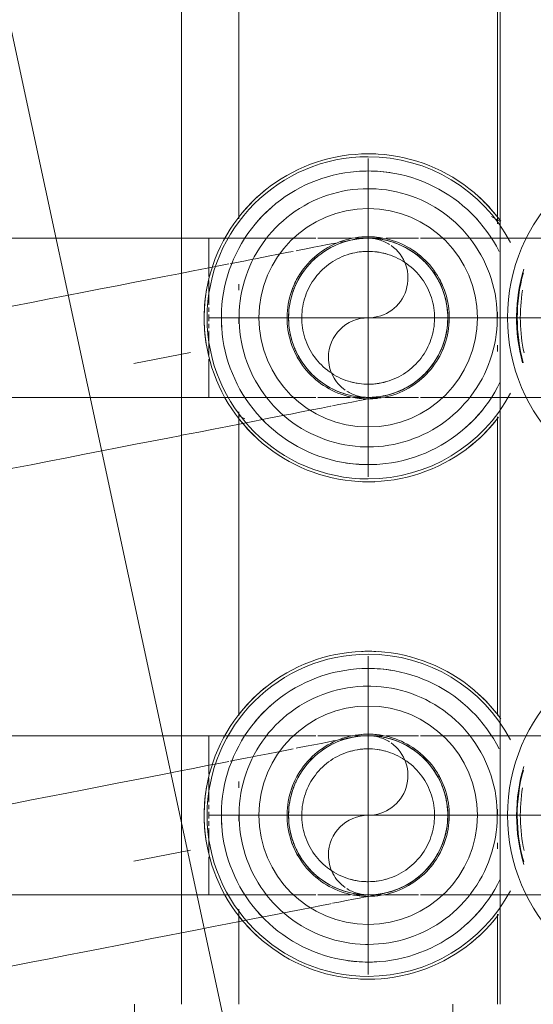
# Model space of a CAD drawing. Header units: millimetres. Extents: x -125 to 26481, y 4748 to 39818.
# Tile 42 of 104: x 17819 to 17870, y 36632 to 36731. Entities that reach past the tile are written whole.
import ezdxf

# ---------------------------------------------------------------- set-up
doc = ezdxf.new("R2010")
doc.units = ezdxf.units.MM
for name, pattern in [('ADSK_Осевая', [700, 500, -100, 0, -100]), ('ADSK_Скрыто', [300, 150, -150]), ('ADSK_Штриховая_ш3 п1_5', [225, 150, -75])]:
    doc.linetypes.add(name, pattern=pattern)
for name, color, linetype, lineweight in [('A-DETL-____-HDLN', 90, 'ADSK_Скрыто', 9), ('A-DETL-____-MBND', 5, 'ADSK_Штриховая_ш3 п1_5', 20), ('M-EQPM-___-IDEN', 50, 'Continuous', 20), ('M-EQPM-____-OTLN', 50, 'Continuous', 20), ('P-PIPE-____-CNTR', 3, 'ADSK_Осевая', 20)]:
    doc.layers.add(name, color=color, linetype=linetype, lineweight=lineweight)

# ---------------------------------------------------------------- blocks, each defined once
blk = doc.blocks.new('ADSK_Коллектор с регулирующими клапанами и расходомерами - N4-1658286-В_Этаж 02_Отопление')
at = {"layer": 'M-EQPM-____-OTLN'}
for p, q in [((62, -54.75), (200, -54.75)), ((121.564, -55), (90.942, -55)), ((121.329, -54.75), (120.832, -55.611)), ((131, -55), (130.392, -55)), ((134.38, -55), (133.762, -55)), ((170.984, -55), (140.942, -55)), ((181, -55), (180.392, -55)), ((184.38, -55), (183.762, -55)), ((200, -55), (190.942, -55)), ((200, -59.5), (212, -59.5)), ((90.438, -81), (121.058, -81)), ((127.62, -81), (128.238, -81)), ((131, -81), (131.608, -81)), ((140.438, -81), (170.984, -81)), ((140.805, -81.017), (141.168, -80.389)), ((177.62, -81), (178.238, -81)), ((181, -81), (181.608, -81)), ((190.438, -81), (200, -81)), ((62, -86.75), (200, -86.75)), ((200, -91.5), (212, -91.5))]:
    blk.add_line(p, q, dxfattribs=at)
at = {"layer": 'M-EQPM-____-OTLN', "flags": 128}
for points in [[(121.3, -54.674), (120.775, -55.072), (120.266, -55.491), (119.774, -55.931), (119.301, -56.389), (118.846, -56.866), (118.41, -57.361), (117.995, -57.873), (117.6, -58.401), (117.227, -58.945), (116.876, -59.503), (116.547, -60.075), (116.242, -60.659), (115.96, -61.255), (115.703, -61.862), (115.469, -62.478), (115.261, -63.104), (115.078, -63.737), (114.92, -64.377), (114.788, -65.023), (114.682, -65.674), (114.602, -66.328), (114.548, -66.985), (114.521, -67.644), (114.517, -68)], [(124.328, -54.839), (123.807, -55.116), (123.297, -55.414), (122.8, -55.732), (122.316, -56.07), (121.846, -56.427), (121.391, -56.802), (120.951, -57.195), (120.527, -57.606), (120.119, -58.033), (119.729, -58.476), (119.358, -58.934), (119.004, -59.407), (118.67, -59.894), (118.356, -60.393), (118.062, -60.905), (117.789, -61.428), (117.536, -61.962), (117.306, -62.505), (117.097, -63.057), (116.91, -63.617), (116.746, -64.184), (116.605, -64.757), (116.487, -65.335), (116.392, -65.918), (116.32, -66.504), (116.272, -67.092), (116.248, -67.681), (116.244, -68)], [(143.978, -68), (143.968, -67.481), (143.937, -66.963), (143.885, -66.446), (143.813, -65.932), (143.72, -65.422), (143.606, -64.915), (143.473, -64.413), (143.32, -63.917), (143.146, -63.428), (142.954, -62.946), (142.742, -62.472), (142.512, -62.007), (142.263, -61.551), (141.996, -61.106), (141.711, -60.672), (141.41, -60.249), (141.092, -59.839), (140.757, -59.442), (140.407, -59.059), (140.042, -58.69), (139.663, -58.336), (139.269, -57.997), (138.863, -57.674), (138.443, -57.368), (138.012, -57.079), (137.57, -56.807), (137.117, -56.554), (136.654, -56.318), (136.183, -56.101), (135.703, -55.904), (135.215, -55.725), (134.721, -55.567), (134.221, -55.428), (133.716, -55.309), (133.206, -55.21), (132.693, -55.133), (132.177, -55.075), (131.659, -55.038), (131.14, -55.022), (130.621, -55.027), (130.103, -55.053), (129.586, -55.099), (129.071, -55.166), (128.559, -55.253), (128.051, -55.361), (127.548, -55.489), (127.051, -55.637), (126.559, -55.805), (126.075, -55.992), (125.599, -56.199), (125.132, -56.424), (124.673, -56.668), (124.225, -56.93), (123.788, -57.21), (123.362, -57.507), (122.949, -57.821), (122.548, -58.151), (122.161, -58.497), (121.788, -58.858), (121.43, -59.234), (121.087, -59.623), (120.76, -60.026), (120.449, -60.442), (120.155, -60.87), (119.879, -61.31), (119.62, -61.76), (119.38, -62.22), (119.158, -62.689), (118.955, -63.167), (118.772, -63.652), (118.607, -64.145), (118.463, -64.644), (118.339, -65.148), (118.235, -65.656), (118.152, -66.168), (118.089, -66.684), (118.046, -67.201), (118.025, -67.72), (118.022, -68)], [(145.756, -68), (145.744, -67.41), (145.709, -66.821), (145.65, -66.234), (145.567, -65.649), (145.462, -65.068), (145.333, -64.493), (145.181, -63.922), (145.007, -63.358), (144.81, -62.802), (144.591, -62.254), (144.35, -61.715), (144.088, -61.186), (143.805, -60.668), (143.502, -60.162), (143.178, -59.668), (142.835, -59.188), (142.474, -58.722), (142.093, -58.27), (141.695, -57.834), (141.28, -57.415), (140.849, -57.012), (140.402, -56.627), (139.939, -56.26), (139.463, -55.912), (138.973, -55.584), (138.47, -55.275), (137.955, -54.986), (137.429, -54.718)], [(147.483, -68), (147.47, -67.341), (147.43, -66.683), (147.364, -66.027), (147.272, -65.374), (147.154, -64.725), (147.011, -64.082), (146.841, -63.445), (146.646, -62.815), (146.426, -62.193), (146.182, -61.581), (145.913, -60.979), (145.62, -60.389), (145.304, -59.81), (144.965, -59.244), (144.604, -58.693), (144.221, -58.156), (143.817, -57.636), (143.392, -57.131), (142.947, -56.645), (142.484, -56.176), (142.002, -55.726), (141.502, -55.296), (140.986, -54.886)], [(171.3, -54.674), (170.775, -55.072), (170.266, -55.491), (169.774, -55.931), (169.301, -56.389), (168.846, -56.866), (168.41, -57.361), (167.995, -57.873), (167.6, -58.401), (167.227, -58.945), (166.876, -59.503), (166.547, -60.075), (166.242, -60.659), (165.96, -61.255), (165.703, -61.862), (165.469, -62.478), (165.261, -63.104), (165.078, -63.737), (164.92, -64.377), (164.788, -65.023), (164.682, -65.674), (164.602, -66.328), (164.548, -66.985), (164.521, -67.644), (164.517, -68)], [(174.328, -54.839), (173.807, -55.116), (173.297, -55.414), (172.8, -55.732), (172.316, -56.07), (171.846, -56.427), (171.391, -56.802), (170.951, -57.195), (170.527, -57.606), (170.119, -58.033), (169.729, -58.476), (169.358, -58.934), (169.004, -59.407), (168.67, -59.894), (168.356, -60.393), (168.062, -60.905), (167.789, -61.428), (167.536, -61.962), (167.306, -62.505), (167.097, -63.057), (166.91, -63.617), (166.746, -64.184), (166.605, -64.757), (166.487, -65.335), (166.392, -65.918), (166.32, -66.504), (166.272, -67.092), (166.248, -67.681), (166.244, -68)], [(193.978, -68), (193.968, -67.481), (193.937, -66.963), (193.885, -66.446), (193.813, -65.932), (193.72, -65.422), (193.606, -64.915), (193.473, -64.413), (193.32, -63.917), (193.146, -63.428), (192.954, -62.946), (192.742, -62.472), (192.512, -62.007), (192.263, -61.551), (191.996, -61.106), (191.711, -60.672), (191.41, -60.249), (191.092, -59.839), (190.757, -59.442), (190.407, -59.059), (190.042, -58.69), (189.663, -58.336), (189.269, -57.997), (188.863, -57.674), (188.443, -57.368), (188.012, -57.079), (187.57, -56.807), (187.117, -56.554), (186.654, -56.318), (186.183, -56.101), (185.703, -55.904), (185.215, -55.725), (184.721, -55.567), (184.221, -55.428), (183.716, -55.309), (183.206, -55.21), (182.693, -55.133), (182.177, -55.075), (181.659, -55.038), (181.14, -55.022), (180.621, -55.027), (180.103, -55.053), (179.586, -55.099), (179.071, -55.166), (178.559, -55.253), (178.051, -55.361), (177.548, -55.489), (177.051, -55.637), (176.559, -55.805), (176.075, -55.992), (175.599, -56.199), (175.132, -56.424), (174.673, -56.668), (174.225, -56.93), (173.788, -57.21), (173.362, -57.507), (172.949, -57.821), (172.548, -58.151), (172.161, -58.497), (171.788, -58.858), (171.43, -59.234), (171.087, -59.623), (170.76, -60.026), (170.449, -60.442), (170.155, -60.87), (169.879, -61.31), (169.62, -61.76), (169.38, -62.22), (169.158, -62.689), (168.955, -63.167), (168.772, -63.652), (168.607, -64.145), (168.463, -64.644), (168.339, -65.148), (168.235, -65.656), (168.152, -66.168), (168.089, -66.684), (168.046, -67.201), (168.025, -67.72), (168.022, -68)], [(195.756, -68), (195.744, -67.41), (195.709, -66.821), (195.65, -66.234), (195.567, -65.649), (195.462, -65.068), (195.333, -64.493), (195.181, -63.922), (195.007, -63.358), (194.81, -62.802), (194.591, -62.254), (194.35, -61.715), (194.088, -61.186), (193.805, -60.668), (193.502, -60.162), (193.178, -59.668), (192.835, -59.188), (192.474, -58.722), (192.093, -58.27), (191.695, -57.834), (191.28, -57.415), (190.849, -57.012), (190.402, -56.627), (189.939, -56.26), (189.463, -55.912), (188.973, -55.584), (188.47, -55.275), (187.955, -54.986), (187.429, -54.718)], [(197.483, -68), (197.47, -67.341), (197.43, -66.683), (197.364, -66.027), (197.272, -65.374), (197.154, -64.725), (197.011, -64.082), (196.841, -63.445), (196.646, -62.815), (196.426, -62.193), (196.182, -61.581), (195.913, -60.979), (195.62, -60.389), (195.304, -59.81), (194.965, -59.244), (194.604, -58.693), (194.221, -58.156), (193.817, -57.636), (193.392, -57.131), (192.947, -56.645), (192.484, -56.176), (192.002, -55.726), (191.502, -55.296), (190.986, -54.886)], [(139.15, -68), (139.143, -67.674), (139.124, -67.349), (139.091, -67.024), (139.046, -66.702), (138.988, -66.381), (138.916, -66.063), (138.833, -65.748), (138.736, -65.436), (138.628, -65.129), (138.507, -64.826), (138.374, -64.529), (138.229, -64.236), (138.073, -63.95), (137.905, -63.671), (137.726, -63.398), (137.537, -63.133), (137.337, -62.875), (137.127, -62.626), (136.907, -62.385), (136.678, -62.154), (136.44, -61.931), (136.193, -61.718), (135.937, -61.516), (135.674, -61.324), (135.403, -61.142), (135.126, -60.971), (134.841, -60.812), (134.551, -60.664), (134.255, -60.528), (133.953, -60.404), (133.647, -60.292), (133.337, -60.192), (133.023, -60.105), (132.705, -60.03), (132.385, -59.969), (132.063, -59.92), (131.739, -59.884), (131.414, -59.861), (131.088, -59.85), (130.762, -59.853), (130.436, -59.87), (130.112, -59.899), (129.788, -59.941), (129.467, -59.995), (129.148, -60.063), (128.832, -60.144), (128.52, -60.237), (128.211, -60.342), (127.907, -60.46), (127.608, -60.589), (127.315, -60.731), (127.027, -60.884), (126.746, -61.049), (126.471, -61.224), (126.204, -61.411), (125.944, -61.608), (125.692, -61.815), (125.449, -62.032), (125.215, -62.259), (124.99, -62.495), (124.775, -62.74), (124.57, -62.993), (124.374, -63.254), (124.19, -63.523), (124.016, -63.799), (123.854, -64.081), (123.703, -64.37), (123.564, -64.665), (123.436, -64.965), (123.321, -65.27), (123.218, -65.579), (123.127, -65.892), (123.049, -66.209), (122.984, -66.528), (122.932, -66.85), (122.892, -67.173), (122.865, -67.498), (122.852, -67.824), (122.85, -68)], [(189.15, -68), (189.143, -67.674), (189.124, -67.349), (189.091, -67.024), (189.046, -66.702), (188.988, -66.381), (188.916, -66.063), (188.833, -65.748), (188.736, -65.436), (188.628, -65.129), (188.507, -64.826), (188.374, -64.529), (188.229, -64.236), (188.073, -63.95), (187.905, -63.671), (187.726, -63.398), (187.537, -63.133), (187.337, -62.875), (187.127, -62.626), (186.907, -62.385), (186.678, -62.154), (186.44, -61.931), (186.193, -61.718), (185.937, -61.516), (185.674, -61.324), (185.403, -61.142), (185.126, -60.971), (184.841, -60.812), (184.551, -60.664), (184.255, -60.528), (183.953, -60.404), (183.647, -60.292), (183.337, -60.192), (183.023, -60.105), (182.705, -60.03), (182.385, -59.969), (182.063, -59.92), (181.739, -59.884), (181.414, -59.861), (181.088, -59.85), (180.762, -59.853), (180.436, -59.87), (180.112, -59.899), (179.788, -59.941), (179.467, -59.995), (179.148, -60.063), (178.832, -60.144), (178.52, -60.237), (178.211, -60.342), (177.907, -60.46), (177.608, -60.589), (177.315, -60.731), (177.027, -60.884), (176.746, -61.049), (176.471, -61.224), (176.204, -61.411), (175.944, -61.608), (175.692, -61.815), (175.449, -62.032), (175.215, -62.259), (174.99, -62.495), (174.775, -62.74), (174.57, -62.993), (174.374, -63.254), (174.19, -63.523), (174.016, -63.799), (173.854, -64.081), (173.703, -64.37), (173.564, -64.665), (173.436, -64.965), (173.321, -65.27), (173.218, -65.579), (173.127, -65.892), (173.049, -66.209), (172.984, -66.528), (172.932, -66.85), (172.892, -67.173), (172.865, -67.498), (172.852, -67.824), (172.85, -68)], [(137.676, -68), (137.671, -67.733), (137.655, -67.466), (137.628, -67.201), (137.591, -66.936), (137.543, -66.674), (137.485, -66.413), (137.416, -66.155), (137.337, -65.9), (137.248, -65.648), (137.149, -65.4), (137.04, -65.156), (136.922, -64.917), (136.794, -64.683), (136.656, -64.454), (136.51, -64.23), (136.355, -64.013), (136.191, -63.802), (136.019, -63.598), (135.839, -63.401), (135.651, -63.211), (135.456, -63.029), (135.254, -62.855), (135.044, -62.689), (134.829, -62.531), (134.607, -62.382), (134.38, -62.243), (134.147, -62.112), (133.909, -61.991), (133.666, -61.879), (133.419, -61.778), (133.168, -61.686), (132.914, -61.604), (132.657, -61.533), (132.397, -61.472), (132.135, -61.421), (131.871, -61.381), (131.605, -61.351), (131.339, -61.333), (131.072, -61.324), (130.805, -61.327), (130.538, -61.34), (130.272, -61.364), (130.008, -61.398), (129.744, -61.443), (129.483, -61.499), (129.224, -61.564), (128.968, -61.641), (128.716, -61.727), (128.467, -61.823), (128.222, -61.93), (127.981, -62.045), (127.746, -62.171), (127.515, -62.306), (127.29, -62.45), (127.071, -62.602), (126.858, -62.764), (126.652, -62.934), (126.453, -63.112), (126.261, -63.297), (126.077, -63.491), (125.901, -63.691), (125.733, -63.898), (125.573, -64.112), (125.422, -64.333), (125.279, -64.559), (125.146, -64.79), (125.023, -65.027), (124.909, -65.268), (124.804, -65.514), (124.71, -65.764), (124.625, -66.017), (124.551, -66.273), (124.487, -66.533), (124.434, -66.794), (124.391, -67.058), (124.358, -67.323), (124.337, -67.589), (124.326, -67.856), (124.324, -68)], [(187.676, -68), (187.671, -67.733), (187.655, -67.466), (187.628, -67.201), (187.591, -66.936), (187.543, -66.674), (187.485, -66.413), (187.416, -66.155), (187.337, -65.9), (187.248, -65.648), (187.149, -65.4), (187.04, -65.156), (186.922, -64.917), (186.794, -64.683), (186.656, -64.454), (186.51, -64.23), (186.355, -64.013), (186.191, -63.802), (186.019, -63.598), (185.839, -63.401), (185.651, -63.211), (185.456, -63.029), (185.254, -62.855), (185.044, -62.689), (184.829, -62.531), (184.607, -62.382), (184.38, -62.243), (184.147, -62.112), (183.909, -61.991), (183.666, -61.879), (183.419, -61.778), (183.168, -61.686), (182.914, -61.604), (182.657, -61.533), (182.397, -61.472), (182.135, -61.421), (181.871, -61.381), (181.605, -61.351), (181.339, -61.333), (181.072, -61.324), (180.805, -61.327), (180.538, -61.34), (180.272, -61.364), (180.008, -61.398), (179.744, -61.443), (179.483, -61.499), (179.224, -61.564), (178.968, -61.641), (178.716, -61.727), (178.467, -61.823), (178.222, -61.93), (177.981, -62.045), (177.746, -62.171), (177.515, -62.306), (177.29, -62.45), (177.071, -62.602), (176.858, -62.764), (176.652, -62.934), (176.453, -63.112), (176.261, -63.297), (176.077, -63.491), (175.901, -63.691), (175.733, -63.898), (175.573, -64.112), (175.422, -64.333), (175.279, -64.559), (175.146, -64.79), (175.023, -65.027), (174.909, -65.268), (174.804, -65.514), (174.71, -65.764), (174.625, -66.017), (174.551, -66.273), (174.487, -66.533), (174.434, -66.794), (174.391, -67.058), (174.358, -67.323), (174.337, -67.589), (174.326, -67.856), (174.324, -68)], [(114.517, -68), (114.53, -68.659), (114.57, -69.317), (114.636, -69.973), (114.728, -70.626), (114.846, -71.275), (114.989, -71.918), (115.159, -72.555), (115.354, -73.185), (115.574, -73.807), (115.818, -74.419), (116.087, -75.021), (116.38, -75.611), (116.696, -76.19), (117.035, -76.756), (117.396, -77.307), (117.779, -77.844), (118.183, -78.364), (118.608, -78.869), (119.053, -79.355), (119.516, -79.824), (119.998, -80.274), (120.498, -80.704), (121.014, -81.114), (121.547, -81.503), (122.094, -81.87), (122.656, -82.215), (123.231, -82.537), (123.819, -82.836), (124.418, -83.112), (125.027, -83.363), (125.646, -83.589), (126.274, -83.791), (126.909, -83.967), (127.551, -84.118), (128.198, -84.243), (128.85, -84.342), (129.505, -84.415), (130.163, -84.462), (130.822, -84.482), (131.481, -84.476), (132.14, -84.443), (132.796, -84.385), (133.45, -84.3), (134.1, -84.189), (134.745, -84.052), (135.384, -83.889), (136.016, -83.701), (136.64, -83.488), (137.254, -83.25), (137.859, -82.988), (138.453, -82.702), (139.035, -82.392), (139.604, -82.059), (140.16, -81.704), (140.7, -81.326), (141.225, -80.928), (141.734, -80.509), (142.226, -80.069), (142.699, -79.611), (143.154, -79.134), (143.59, -78.639), (144.005, -78.127), (144.4, -77.599), (144.773, -77.055), (145.124, -76.497), (145.453, -75.925), (145.758, -75.341), (146.04, -74.745), (146.297, -74.138), (146.531, -73.522), (146.739, -72.896), (146.922, -72.263), (147.08, -71.623), (147.212, -70.977), (147.318, -70.326), (147.398, -69.672), (147.452, -69.015), (147.479, -68.356), (147.483, -68)], [(116.244, -68), (116.256, -68.59), (116.291, -69.179), (116.35, -69.766), (116.433, -70.351), (116.538, -70.932), (116.667, -71.507), (116.819, -72.078), (116.993, -72.642), (117.19, -73.198), (117.409, -73.746), (117.65, -74.285), (117.912, -74.814), (118.195, -75.332), (118.498, -75.838), (118.822, -76.332), (119.165, -76.812), (119.526, -77.278), (119.907, -77.73), (120.305, -78.166), (120.72, -78.585), (121.151, -78.988), (121.598, -79.373), (122.061, -79.74), (122.537, -80.088), (123.027, -80.416), (123.53, -80.725), (124.045, -81.014), (124.571, -81.282), (125.107, -81.528), (125.653, -81.753), (126.207, -81.956), (126.769, -82.136), (127.338, -82.294), (127.913, -82.429), (128.492, -82.541), (129.076, -82.63), (129.662, -82.695), (130.251, -82.737), (130.841, -82.755), (131.431, -82.749), (132.02, -82.72), (132.608, -82.668), (133.193, -82.592), (133.775, -82.492), (134.353, -82.37), (134.924, -82.224), (135.49, -82.056), (136.049, -81.865), (136.599, -81.652), (137.141, -81.417), (137.672, -81.161), (138.193, -80.884), (138.703, -80.586), (139.2, -80.268), (139.684, -79.93), (140.154, -79.573), (140.609, -79.198), (141.049, -78.805), (141.473, -78.394), (141.881, -77.967), (142.271, -77.524), (142.642, -77.066), (142.996, -76.593), (143.33, -76.106), (143.644, -75.607), (143.938, -75.095), (144.211, -74.572), (144.464, -74.038), (144.694, -73.495), (144.903, -72.943), (145.09, -72.383), (145.254, -71.816), (145.395, -71.243), (145.513, -70.665), (145.608, -70.082), (145.68, -69.496), (145.728, -68.908), (145.752, -68.319), (145.756, -68)], [(118.022, -68), (118.032, -68.519), (118.063, -69.037), (118.115, -69.554), (118.187, -70.068), (118.28, -70.578), (118.394, -71.085), (118.527, -71.587), (118.68, -72.083), (118.854, -72.572), (119.046, -73.054), (119.258, -73.528), (119.488, -73.993), (119.737, -74.449), (120.004, -74.894), (120.289, -75.328), (120.59, -75.751), (120.908, -76.161), (121.243, -76.558), (121.593, -76.941), (121.958, -77.31), (122.337, -77.664), (122.731, -78.003), (123.137, -78.326), (123.557, -78.632), (123.988, -78.921), (124.43, -79.193), (124.883, -79.446), (125.346, -79.682), (125.817, -79.899), (126.297, -80.096), (126.785, -80.275), (127.279, -80.433), (127.779, -80.572), (128.284, -80.691), (128.794, -80.79), (129.307, -80.867), (129.823, -80.925), (130.341, -80.962), (130.86, -80.978), (131.379, -80.973), (131.897, -80.947), (132.414, -80.901), (132.929, -80.834), (133.441, -80.747), (133.949, -80.639), (134.452, -80.511), (134.949, -80.363), (135.441, -80.195), (135.925, -80.008), (136.401, -79.801), (136.868, -79.576), (137.327, -79.332), (137.775, -79.07), (138.212, -78.79), (138.638, -78.493), (139.051, -78.179), (139.452, -77.849), (139.839, -77.503), (140.212, -77.142), (140.57, -76.766), (140.913, -76.377), (141.24, -75.974), (141.551, -75.558), (141.845, -75.13), (142.121, -74.69), (142.38, -74.24), (142.62, -73.78), (142.842, -73.311), (143.045, -72.833), (143.228, -72.348), (143.393, -71.855), (143.537, -71.356), (143.661, -70.852), (143.765, -70.344), (143.848, -69.832), (143.911, -69.316), (143.954, -68.799), (143.975, -68.28), (143.978, -68)], [(122.85, -68), (122.857, -68.326), (122.876, -68.651), (122.909, -68.976), (122.954, -69.298), (123.012, -69.619), (123.084, -69.937), (123.167, -70.252), (123.264, -70.564), (123.372, -70.871), (123.493, -71.174), (123.626, -71.471), (123.771, -71.764), (123.927, -72.05), (124.095, -72.329), (124.274, -72.602), (124.463, -72.867), (124.663, -73.125), (124.873, -73.374), (125.093, -73.615), (125.322, -73.846), (125.56, -74.069), (125.807, -74.282), (126.063, -74.484), (126.326, -74.676), (126.597, -74.858), (126.874, -75.029), (127.159, -75.188), (127.449, -75.336), (127.745, -75.472), (128.047, -75.596), (128.353, -75.708), (128.663, -75.808), (128.977, -75.895), (129.295, -75.97), (129.615, -76.031), (129.937, -76.08), (130.261, -76.116), (130.586, -76.139), (130.912, -76.15), (131.238, -76.147), (131.564, -76.13), (131.888, -76.101), (132.212, -76.059), (132.533, -76.005), (132.852, -75.937), (133.168, -75.856), (133.48, -75.763), (133.789, -75.658), (134.093, -75.54), (134.392, -75.411), (134.685, -75.269), (134.973, -75.116), (135.254, -74.951), (135.529, -74.776), (135.796, -74.589), (136.056, -74.392), (136.308, -74.185), (136.551, -73.968), (136.785, -73.741), (137.01, -73.505), (137.225, -73.26), (137.43, -73.007), (137.626, -72.746), (137.81, -72.477), (137.984, -72.201), (138.146, -71.919), (138.297, -71.63), (138.436, -71.335), (138.564, -71.035), (138.679, -70.73), (138.782, -70.421), (138.873, -70.108), (138.951, -69.791), (139.016, -69.472), (139.068, -69.15), (139.108, -68.827), (139.135, -68.502), (139.148, -68.176), (139.15, -68)], [(124.324, -68), (124.329, -68.267), (124.345, -68.534), (124.372, -68.799), (124.409, -69.064), (124.457, -69.326), (124.515, -69.587), (124.584, -69.845), (124.663, -70.1), (124.752, -70.352), (124.851, -70.6), (124.96, -70.844), (125.078, -71.083), (125.206, -71.317), (125.344, -71.546), (125.49, -71.77), (125.645, -71.987), (125.809, -72.198), (125.981, -72.402), (126.161, -72.599), (126.349, -72.789), (126.544, -72.971), (126.746, -73.145), (126.956, -73.311), (127.171, -73.469), (127.393, -73.618), (127.62, -73.757), (127.853, -73.888), (128.091, -74.009), (128.334, -74.121), (128.581, -74.222), (128.832, -74.314), (129.086, -74.396), (129.343, -74.467), (129.603, -74.528), (129.865, -74.579), (130.129, -74.619), (130.395, -74.649), (130.661, -74.667), (130.928, -74.676), (131.195, -74.673), (131.462, -74.66), (131.728, -74.636), (131.992, -74.602), (132.256, -74.557), (132.517, -74.501), (132.776, -74.436), (133.032, -74.359), (133.284, -74.273), (133.533, -74.177), (133.778, -74.07), (134.019, -73.955), (134.254, -73.829), (134.485, -73.694), (134.71, -73.55), (134.929, -73.398), (135.142, -73.236), (135.348, -73.066), (135.547, -72.888), (135.739, -72.703), (135.923, -72.509), (136.099, -72.309), (136.267, -72.102), (136.427, -71.888), (136.578, -71.667), (136.721, -71.441), (136.854, -71.21), (136.977, -70.973), (137.091, -70.732), (137.196, -70.486), (137.29, -70.236), (137.375, -69.983), (137.449, -69.727), (137.513, -69.467), (137.566, -69.206), (137.609, -68.942), (137.642, -68.677), (137.663, -68.411), (137.674, -68.144), (137.676, -68)], [(164.517, -68), (164.53, -68.659), (164.57, -69.317), (164.636, -69.973), (164.728, -70.626), (164.846, -71.275), (164.989, -71.918), (165.159, -72.555), (165.354, -73.185), (165.574, -73.807), (165.818, -74.419), (166.087, -75.021), (166.38, -75.611), (166.696, -76.19), (167.035, -76.756), (167.396, -77.307), (167.779, -77.844), (168.183, -78.364), (168.608, -78.869), (169.053, -79.355), (169.516, -79.824), (169.998, -80.274), (170.498, -80.704), (171.014, -81.114), (171.547, -81.503), (172.094, -81.87), (172.656, -82.215), (173.231, -82.537), (173.819, -82.836), (174.418, -83.112), (175.027, -83.363), (175.646, -83.589), (176.274, -83.791), (176.909, -83.967), (177.551, -84.118), (178.198, -84.243), (178.85, -84.342), (179.505, -84.415), (180.163, -84.462), (180.822, -84.482), (181.481, -84.476), (182.14, -84.443), (182.796, -84.385), (183.45, -84.3), (184.1, -84.189), (184.745, -84.052), (185.384, -83.889), (186.016, -83.701), (186.64, -83.488), (187.254, -83.25), (187.859, -82.988), (188.453, -82.702), (189.035, -82.392), (189.604, -82.059), (190.16, -81.704), (190.7, -81.326), (191.225, -80.928), (191.734, -80.509), (192.226, -80.069), (192.699, -79.611), (193.154, -79.134), (193.59, -78.639), (194.005, -78.127), (194.4, -77.599), (194.773, -77.055), (195.124, -76.497), (195.453, -75.925), (195.758, -75.341), (196.04, -74.745), (196.297, -74.138), (196.531, -73.522), (196.739, -72.896), (196.922, -72.263), (197.08, -71.623), (197.212, -70.977), (197.318, -70.326), (197.398, -69.672), (197.452, -69.015), (197.479, -68.356), (197.483, -68)], [(166.244, -68), (166.256, -68.59), (166.291, -69.179), (166.35, -69.766), (166.433, -70.351), (166.538, -70.932), (166.667, -71.507), (166.819, -72.078), (166.993, -72.642), (167.19, -73.198), (167.409, -73.746), (167.65, -74.285), (167.912, -74.814), (168.195, -75.332), (168.498, -75.838), (168.822, -76.332), (169.165, -76.812), (169.526, -77.278), (169.907, -77.73), (170.305, -78.166), (170.72, -78.585), (171.151, -78.988), (171.598, -79.373), (172.061, -79.74), (172.537, -80.088), (173.027, -80.416), (173.53, -80.725), (174.045, -81.014), (174.571, -81.282), (175.107, -81.528), (175.653, -81.753), (176.207, -81.956), (176.769, -82.136), (177.338, -82.294), (177.913, -82.429), (178.492, -82.541), (179.076, -82.63), (179.662, -82.695), (180.251, -82.737), (180.841, -82.755), (181.431, -82.749), (182.02, -82.72), (182.608, -82.668), (183.193, -82.592), (183.775, -82.492), (184.353, -82.37), (184.924, -82.224), (185.49, -82.056), (186.049, -81.865), (186.599, -81.652), (187.141, -81.417), (187.672, -81.161), (188.193, -80.884), (188.703, -80.586), (189.2, -80.268), (189.684, -79.93), (190.154, -79.573), (190.609, -79.198), (191.049, -78.805), (191.473, -78.394), (191.881, -77.967), (192.271, -77.524), (192.642, -77.066), (192.996, -76.593), (193.33, -76.106), (193.644, -75.607), (193.938, -75.095), (194.211, -74.572), (194.464, -74.038), (194.694, -73.495), (194.903, -72.943), (195.09, -72.383), (195.254, -71.816), (195.395, -71.243), (195.513, -70.665), (195.608, -70.082), (195.68, -69.496), (195.728, -68.908), (195.752, -68.319), (195.756, -68)], [(168.022, -68), (168.032, -68.519), (168.063, -69.037), (168.115, -69.554), (168.187, -70.068), (168.28, -70.578), (168.394, -71.085), (168.527, -71.587), (168.68, -72.083), (168.854, -72.572), (169.046, -73.054), (169.258, -73.528), (169.488, -73.993), (169.737, -74.449), (170.004, -74.894), (170.289, -75.328), (170.59, -75.751), (170.908, -76.161), (171.243, -76.558), (171.593, -76.941), (171.958, -77.31), (172.337, -77.664), (172.731, -78.003), (173.137, -78.326), (173.557, -78.632), (173.988, -78.921), (174.43, -79.193), (174.883, -79.446), (175.346, -79.682), (175.817, -79.899), (176.297, -80.096), (176.785, -80.275), (177.279, -80.433), (177.779, -80.572), (178.284, -80.691), (178.794, -80.79), (179.307, -80.867), (179.823, -80.925), (180.341, -80.962), (180.86, -80.978), (181.379, -80.973), (181.897, -80.947), (182.414, -80.901), (182.929, -80.834), (183.441, -80.747), (183.949, -80.639), (184.452, -80.511), (184.949, -80.363), (185.441, -80.195), (185.925, -80.008), (186.401, -79.801), (186.868, -79.576), (187.327, -79.332), (187.775, -79.07), (188.212, -78.79), (188.638, -78.493), (189.051, -78.179), (189.452, -77.849), (189.839, -77.503), (190.212, -77.142), (190.57, -76.766), (190.913, -76.377), (191.24, -75.974), (191.551, -75.558), (191.845, -75.13), (192.121, -74.69), (192.38, -74.24), (192.62, -73.78), (192.842, -73.311), (193.045, -72.833), (193.228, -72.348), (193.393, -71.855), (193.537, -71.356), (193.661, -70.852), (193.765, -70.344), (193.848, -69.832), (193.911, -69.316), (193.954, -68.799), (193.975, -68.28), (193.978, -68)], [(172.85, -68), (172.857, -68.326), (172.876, -68.651), (172.909, -68.976), (172.954, -69.298), (173.012, -69.619), (173.084, -69.937), (173.167, -70.252), (173.264, -70.564), (173.372, -70.871), (173.493, -71.174), (173.626, -71.471), (173.771, -71.764), (173.927, -72.05), (174.095, -72.329), (174.274, -72.602), (174.463, -72.867), (174.663, -73.125), (174.873, -73.374), (175.093, -73.615), (175.322, -73.846), (175.56, -74.069), (175.807, -74.282), (176.063, -74.484), (176.326, -74.676), (176.597, -74.858), (176.874, -75.029), (177.159, -75.188), (177.449, -75.336), (177.745, -75.472), (178.047, -75.596), (178.353, -75.708), (178.663, -75.808), (178.977, -75.895), (179.295, -75.97), (179.615, -76.031), (179.937, -76.08), (180.261, -76.116), (180.586, -76.139), (180.912, -76.15), (181.238, -76.147), (181.564, -76.13), (181.888, -76.101), (182.212, -76.059), (182.533, -76.005), (182.852, -75.937), (183.168, -75.856), (183.48, -75.763), (183.789, -75.658), (184.093, -75.54), (184.392, -75.411), (184.685, -75.269), (184.973, -75.116), (185.254, -74.951), (185.529, -74.776), (185.796, -74.589), (186.056, -74.392), (186.308, -74.185), (186.551, -73.968), (186.785, -73.741), (187.01, -73.505), (187.225, -73.26), (187.43, -73.007), (187.626, -72.746), (187.81, -72.477), (187.984, -72.201), (188.146, -71.919), (188.297, -71.63), (188.436, -71.335), (188.564, -71.035), (188.679, -70.73), (188.782, -70.421), (188.873, -70.108), (188.951, -69.791), (189.016, -69.472), (189.068, -69.15), (189.108, -68.827), (189.135, -68.502), (189.148, -68.176), (189.15, -68)], [(174.324, -68), (174.329, -68.267), (174.345, -68.534), (174.372, -68.799), (174.409, -69.064), (174.457, -69.326), (174.515, -69.587), (174.584, -69.845), (174.663, -70.1), (174.752, -70.352), (174.851, -70.6), (174.96, -70.844), (175.078, -71.083), (175.206, -71.317), (175.344, -71.546), (175.49, -71.77), (175.645, -71.987), (175.809, -72.198), (175.981, -72.402), (176.161, -72.599), (176.349, -72.789), (176.544, -72.971), (176.746, -73.145), (176.956, -73.311), (177.171, -73.469), (177.393, -73.618), (177.62, -73.757), (177.853, -73.888), (178.091, -74.009), (178.334, -74.121), (178.581, -74.222), (178.832, -74.314), (179.086, -74.396), (179.343, -74.467), (179.603, -74.528), (179.865, -74.579), (180.129, -74.619), (180.395, -74.649), (180.661, -74.667), (180.928, -74.676), (181.195, -74.673), (181.462, -74.66), (181.728, -74.636), (181.992, -74.602), (182.256, -74.557), (182.517, -74.501), (182.776, -74.436), (183.032, -74.359), (183.284, -74.273), (183.533, -74.177), (183.778, -74.07), (184.019, -73.955), (184.254, -73.829), (184.485, -73.694), (184.71, -73.55), (184.929, -73.398), (185.142, -73.236), (185.348, -73.066), (185.547, -72.888), (185.739, -72.703), (185.923, -72.509), (186.099, -72.309), (186.267, -72.102), (186.427, -71.888), (186.578, -71.667), (186.721, -71.441), (186.854, -71.21), (186.977, -70.973), (187.091, -70.732), (187.196, -70.486), (187.29, -70.236), (187.375, -69.983), (187.449, -69.727), (187.513, -69.467), (187.566, -69.206), (187.609, -68.942), (187.642, -68.677), (187.663, -68.411), (187.674, -68.144), (187.676, -68)]]:
    blk.add_lwpolyline(points, dxfattribs=at)
at = {"layer": 'M-EQPM-____-OTLN'}
for centre, radius, start, end in [((131, -36), 18, 180, 360), ((181, -36), 18, 180, 360), ((131, -36), 17.084, 253.33823, 285.30983), ((131, -36), 17.018, 254.57897, 285.36915), ((131, -36), 16.711, 260.47358, 282.18931), ((181, -36), 17.084, 253.33823, 286.80841), ((181, -36), 17.018, 254.57897, 286.00521), ((181, -36), 16.711, 260.47358, 282.18931), ((131, -68), 16.192, 117.91242, 180), ((131, -68), 16.192, 360, 62.08758), ((181, -68), 16.192, 117.91242, 180), ((181, -68), 16.192, 360, 62.08758), ((131, -68), 16.483, 127.76547, 137.29939), ((131, -68), 16.483, 37.99041, 50.94744), ((181, -68), 16.483, 128.67013, 137.29939), ((181, -68), 16.483, 37.99041, 50.94744), ((131, -68), 10.974, 0, 180), ((131, -68), 14.757, 131.4266, 135), ((131, -68), 14.757, 131.43096, 135), ((131, -68), 14.757, 41.87592, 50.56621), ((131, -68), 14.757, 41.8721, 50.55926), ((181, -68), 10.974, 0, 180), ((181, -68), 14.757, 41.87592, 50.56621), ((181, -68), 14.757, 41.8721, 50.55926), ((131, -68), 8.15, 108.33973, 120), ((131, -68), 8.15, 59.48709, 72.04404), ((181, -68), 8.15, 108.33973, 120), ((181, -68), 8.15, 60, 72.04404), ((131, -68), 14.757, 170.29956, 180), ((131, -68), 14.757, 170.30168, 180), ((131, -68), 6.676, 164.57647, 180), ((131, -68), 6.676, 360, 15.42353), ((181, -68), 14.757, 170.29956, 180), ((181, -68), 14.757, 170.30168, 180), ((181, -68), 6.676, 164.57647, 180), ((181, -68), 6.676, 360, 15.42353), ((131, -68), 16.483, 177.35227, 180), ((131, -68), 8.15, 360, 6.39881), ((131, -68), 14.757, 360, 3.37558), ((131, -68), 14.757, 360, 3.37971), ((181, -68), 16.483, 177.35227, 180), ((181, -68), 8.15, 173.60454, 180), ((181, -68), 8.15, 360, 6.39881), ((181, -68), 14.757, 360, 3.37558), ((181, -68), 14.757, 360, 3.37971), ((131, -68), 16.483, 180, 182.32349), ((131, -68), 16.192, 180, 360), ((131, -68), 14.757, 180, 183.37971), ((131, -68), 14.757, 180, 183.37558), ((131, -68), 10.974, 180, 0), ((131, -68), 8.15, 175.5579, 180), ((131, -68), 8.15, 180, 184.4421), ((131, -68), 6.676, 180, 195.42353), ((131, -68), 6.676, 344.57647, 360), ((131, -68), 8.15, 353.60454, 360), ((131, -68), 14.757, 350.29956, 360), ((131, -68), 14.757, 350.30168, 360), ((131, -68), 16.483, 357.35227, 360), ((131, -68), 16.483, 360, 2.32349), ((181, -68), 16.483, 180, 182.32349), ((181, -68), 16.192, 180, 360), ((181, -68), 14.757, 180, 183.37971), ((181, -68), 14.757, 180, 183.37558), ((181, -68), 10.974, 180, 0), ((181, -68), 8.15, 180, 186.39881), ((181, -68), 6.676, 180, 195.42353), ((181, -68), 6.676, 344.57647, 360), ((181, -68), 8.15, 353.60454, 360), ((181, -68), 14.757, 351.08043, 360), ((181, -68), 14.757, 351.08481, 360), ((181, -68), 16.483, 357.35227, 360), ((181, -68), 16.483, 360, 2.32349), ((131, -68), 8.15, 240, 252.04404), ((131, -68), 8.15, 288.33973, 300.51291), ((181, -68), 8.15, 240, 252.04404), ((181, -68), 8.15, 288.33973, 300), ((131, -68), 16.483, 217.99041, 230.94744), ((131, -68), 14.757, 221.8721, 230.55926), ((131, -68), 14.757, 221.87592, 230.56621), ((181, -68), 16.483, 217.99041, 230.94744), ((181, -68), 14.757, 221.8721, 230.55926), ((181, -68), 14.757, 221.87592, 230.56621), ((131, -68), 14.757, 311.4266, 315), ((131, -68), 14.757, 311.43096, 315), ((181, -68), 14.757, 311.4266, 315), ((181, -68), 14.757, 311.43096, 315), ((131, -68), 16.483, 307.76961, 317.29939), ((181, -68), 16.483, 307.76961, 317.29939), ((131, -68), 14.757, 267.15207, 273.58361), ((131, -68), 14.757, 267.15555, 273.59297), ((181, -68), 14.757, 267.15207, 273.58361), ((181, -68), 14.757, 267.15555, 273.59297), ((131, -68), 16.483, 259.52992, 279.24165), ((181, -68), 16.483, 259.52992, 279.24165)]:
    blk.add_arc(centre, radius, start, end, dxfattribs=at)
blk = doc.blocks.new('ADSK_СШПЭ Аксиальный_Поворот с фиксатором - Поворот трубы-V56-В_Этаж 02_Отопление')
at = {"layer": 'A-DETL-____-HDLN', "color": 1}
for p, q in [((33581.355, 36656.044), (33581.482, 36656.068)), ((33591.512, 36641.725), (33591.45, 36641.713)), ((33592.287, 36641.876), (33591.66, 36641.754)), ((33586.685, 36640.782), (33586.295, 36640.706)), ((33587.451, 36640.932), (33586.808, 36640.806))]:
    blk.add_line(p, q, dxfattribs=at)
at = {"layer": 'A-DETL-____-HDLN', "color": 1, "flags": 128}
for points in [[(33592.467, 36658.214), (33592.664, 36658.252), (33593.021, 36658.322), (33593.304, 36658.378), (33593.513, 36658.418), (33593.646, 36658.444), (33593.704, 36658.456), (33593.707, 36658.456)], [(33593.707, 36658.456), (33594.022, 36658.511), (33594.339, 36658.554), (33594.658, 36658.583), (33594.863, 36658.594)], [(33595.074, 36658.601), (33595.297, 36658.604), (33595.406, 36658.601)], [(33595.617, 36658.596), (33595.936, 36658.574), (33596.254, 36658.54), (33596.571, 36658.493), (33596.885, 36658.434), (33597.197, 36658.361), (33597.506, 36658.277), (33597.811, 36658.18), (33598.112, 36658.071), (33598.408, 36657.951), (33598.699, 36657.818), (33598.985, 36657.674), (33599.265, 36657.519), (33599.538, 36657.352), (33599.804, 36657.175), (33600.063, 36656.987), (33600.315, 36656.789), (33600.558, 36656.581), (33600.793, 36656.364), (33601.019, 36656.137), (33601.235, 36655.902), (33601.442, 36655.658), (33601.639, 36655.406), (33601.826, 36655.146), (33602.003, 36654.879), (33602.168, 36654.605), (33602.249, 36654.459)], [(33588, 36657.342), (33588.146, 36657.37), (33589, 36657.537), (33589.787, 36657.691), (33590.505, 36657.831), (33591.153, 36657.957), (33591.729, 36658.07), (33591.948, 36658.113)], [(33581.599, 36656.091), (33581.677, 36656.107), (33582.906, 36656.347), (33583.618, 36656.486)], [(33583.742, 36656.51), (33584.078, 36656.575), (33585.189, 36656.793), (33586.238, 36656.997), (33587.225, 36657.19), (33587.7, 36657.283)], [(33576.219, 36655.041), (33577.66, 36655.322), (33579.052, 36655.594), (33580.391, 36655.855), (33581.239, 36656.021)], [(33602.323, 36654.325), (33602.466, 36654.039), (33602.597, 36653.747), (33602.717, 36653.45), (33602.825, 36653.149), (33602.921, 36652.844), (33603.004, 36652.535), (33603.075, 36652.223), (33603.092, 36652.138)], [(33603.092, 36652.138), (33603.147, 36651.823), (33603.189, 36651.506), (33603.219, 36651.187), (33603.236, 36650.868), (33603.24, 36650.548), (33603.231, 36650.228), (33603.21, 36649.908), (33603.176, 36649.59), (33603.129, 36649.274), (33603.069, 36648.959), (33602.997, 36648.648), (33602.913, 36648.339), (33602.816, 36648.034), (33602.707, 36647.733), (33602.586, 36647.437), (33602.454, 36647.146), (33602.31, 36646.86)], [(33602.249, 36646.75), (33602.154, 36646.58), (33601.988, 36646.307), (33601.811, 36646.04), (33601.623, 36645.781), (33601.425, 36645.53), (33601.217, 36645.287), (33601, 36645.052), (33600.773, 36644.826), (33600.537, 36644.61), (33600.293, 36644.402), (33600.041, 36644.205), (33599.782, 36644.018), (33599.515, 36643.842), (33599.241, 36643.677), (33598.961, 36643.522), (33598.674, 36643.379), (33598.383, 36643.248), (33598.086, 36643.128), (33597.785, 36643.02), (33597.479, 36642.924), (33597.17, 36642.841), (33596.858, 36642.77), (33596.774, 36642.753)], [(33596.774, 36642.753), (33596.736, 36642.745), (33596.623, 36642.723), (33596.435, 36642.687), (33596.172, 36642.635), (33595.835, 36642.569), (33595.424, 36642.489)], [(33591.45, 36641.713), (33590.547, 36641.537), (33589.578, 36641.347), (33588.545, 36641.146), (33587.451, 36640.932)], [(33595.04, 36642.414), (33594.939, 36642.395), (33594.382, 36642.286), (33593.754, 36642.163), (33593.055, 36642.027), (33592.287, 36641.876)], [(33586.295, 36640.706), (33585.081, 36640.469), (33583.811, 36640.221), (33582.486, 36639.962), (33581.108, 36639.693), (33579.68, 36639.414), (33578.204, 36639.126), (33576.682, 36638.829), (33576.525, 36638.798)]]:
    blk.add_lwpolyline(points, dxfattribs=at)
at = {"layer": 'A-DETL-____-HDLN', "color": 1}
for start, end in [(101.05146, 146.05146), (93.65331, 101.05146), (88.37379, 92.0533), (86.05146, 87.08439), (28.37379, 86.05146), (146.05146, 152.0533), (153.65331, 161.05146), (11.05146, 27.08439), (161.05146, 191.05146), (333.65331, 11.05146), (191.05146, 206.05146), (206.05146, 207.08439), (208.37379, 221.05146), (273.65331, 332.0533), (221.05146, 233.44285), (236.05146, 267.08439), (268.37379, 272.0533)]:
    blk.add_arc((33595.24, 36650.605), 8, start, end, dxfattribs=at)
at = {"layer": 'A-DETL-____-MBND', "color": 10, "flags": 128}
for points in [[(33546.597, 36649.255), (33548.481, 36649.623), (33550.362, 36649.99), (33552.236, 36650.356), (33554.102, 36650.721), (33555.956, 36651.083), (33557.795, 36651.442), (33559.616, 36651.798), (33561.416, 36652.149), (33563.192, 36652.496), (33564.942, 36652.838), (33566.663, 36653.174), (33568.351, 36653.504), (33570.005, 36653.827), (33571.621, 36654.143), (33573.197, 36654.45), (33574.731, 36654.75), (33576.219, 36655.041)], [(33576.49, 36638.791), (33575.117, 36638.523), (33573.512, 36638.21), (33571.868, 36637.888), (33570.189, 36637.56), (33568.477, 36637.226), (33566.735, 36636.886), (33564.965, 36636.54), (33563.171, 36636.19), (33561.355, 36635.835), (33559.521, 36635.477), (33557.671, 36635.116), (33555.808, 36634.752), (33553.935, 36634.386), (33552.056, 36634.019), (33550.173, 36633.651), (33549.664, 36633.552)]]:
    blk.add_lwpolyline(points, dxfattribs=at)
blk = doc.blocks.new('ADSK_СШПЭ Аксиальный_Поворот с фиксатором - Поворот трубы-V59-В_Этаж 02_Отопление')
at = {"layer": 'A-DETL-____-HDLN', "color": 5}
for p, q in [((33579.24, 36708.605), (33579.24, 36704.742)), ((33595.08, 36708.605), (33595.401, 36708.605)), ((33579.24, 36704.352), (33579.24, 36701.909)), ((33579.24, 36701.65), (33579.24, 36701.203)), ((33579.24, 36700.941), (33579.24, 36700.605)), ((33579.24, 36700.605), (33579.24, 36700.268)), ((33579.24, 36700.006), (33579.24, 36699.559)), ((33579.24, 36699.3), (33579.24, 36696.844)), ((33579.24, 36696.441), (33579.24, 36692.605)), ((33582.786, 36692.605), (33581.677, 36692.605)), ((33583.592, 36692.605), (33582.904, 36692.605)), ((33584.96, 36692.605), (33583.592, 36692.605)), ((33585.501, 36692.605), (33585.084, 36692.605)), ((33589.989, 36692.605), (33589.284, 36692.605)), ((33591.153, 36692.605), (33590.188, 36692.605)), ((33593.003, 36692.605), (33591.153, 36692.605)), ((33593.442, 36692.605), (33593.003, 36692.605)), ((33594.83, 36692.605), (33593.814, 36692.605)), ((33594.881, 36692.605), (33594.83, 36692.605)), ((33595.401, 36692.605), (33595.08, 36692.605)), ((33596.522, 36692.605), (33595.599, 36692.605)), ((33600.293, 36692.605), (33600.153, 36692.605)), ((33601.864, 36692.605), (33600.491, 36692.605)), ((33605.393, 36692.605), (33605.175, 36692.605)), ((33606.769, 36692.605), (33605.52, 36692.605)), ((33607.579, 36692.605), (33606.769, 36692.605)), ((33608.32, 36692.605), (33607.698, 36692.605))]:
    blk.add_line(p, q, dxfattribs=at)
at = {"layer": 'A-DETL-____-HDLN', "color": 5, "flags": 128}
for points in [[(33579.24, 36708.605), (33581.16, 36708.605), (33582.782, 36708.605)], [(33582.902, 36708.605), (33583.076, 36708.605), (33584.986, 36708.605)], [(33585.087, 36708.605), (33586.888, 36708.605), (33588.776, 36708.605), (33589.989, 36708.605)], [(33590.188, 36708.605), (33590.65, 36708.605), (33592.505, 36708.605), (33593.573, 36708.605)], [(33593.958, 36708.605), (33594.339, 36708.605), (33594.881, 36708.605)], [(33595.599, 36708.605), (33596.149, 36708.605), (33596.666, 36708.605)], [(33597.038, 36708.605), (33597.932, 36708.605), (33599.685, 36708.605), (33600.293, 36708.605)], [(33600.491, 36708.605), (33601.406, 36708.605), (33603.09, 36708.605), (33604.737, 36708.605), (33605.396, 36708.605)], [(33605.521, 36708.605), (33606.343, 36708.605), (33607.577, 36708.605)], [(33607.695, 36708.605), (33607.906, 36708.605), (33609.422, 36708.605), (33610.891, 36708.605), (33612.308, 36708.605), (33613.673, 36708.605), (33614.983, 36708.605), (33616.236, 36708.605), (33617.429, 36708.605), (33618.561, 36708.605), (33619.631, 36708.605), (33620.636, 36708.605), (33621.574, 36708.605), (33622.445, 36708.605), (33623.247, 36708.605), (33623.978, 36708.605), (33624.638, 36708.605), (33625.225, 36708.605), (33625.739, 36708.605), (33626.178, 36708.605), (33626.542, 36708.605), (33626.83, 36708.605), (33627.043, 36708.605), (33627.178, 36708.605), (33627.237, 36708.605), (33627.24, 36708.605)], [(33581.677, 36692.605), (33579.758, 36692.605), (33579.24, 36692.605)], [(33589.284, 36692.605), (33587.399, 36692.605), (33585.501, 36692.605)], [(33600.153, 36692.605), (33598.409, 36692.605), (33596.907, 36692.605)], [(33605.175, 36692.605), (33603.539, 36692.605), (33601.864, 36692.605)], [(33627.24, 36692.605), (33627.202, 36692.605), (33627.087, 36692.605), (33626.895, 36692.605), (33626.627, 36692.605), (33626.283, 36692.605), (33625.864, 36692.605), (33625.371, 36692.605), (33624.804, 36692.605), (33624.163, 36692.605), (33623.451, 36692.605), (33622.668, 36692.605), (33621.816, 36692.605), (33620.896, 36692.605), (33619.908, 36692.605), (33618.856, 36692.605), (33617.741, 36692.605), (33616.564, 36692.605), (33615.327, 36692.605), (33614.032, 36692.605), (33612.682, 36692.605), (33611.278, 36692.605), (33609.824, 36692.605), (33608.32, 36692.605)]]:
    blk.add_lwpolyline(points, dxfattribs=at)
blk = doc.blocks.new('ADSK_СШПЭ Аксиальный_Поворот с фиксатором - Поворот трубы-V60-В_Этаж 02_Отопление')
at = {"layer": 'A-DETL-____-HDLN', "color": 5}
for p, q in [((33579.24, 36658.605), (33579.24, 36654.742)), ((33595.08, 36658.605), (33595.401, 36658.605)), ((33579.24, 36654.352), (33579.24, 36651.909)), ((33579.24, 36651.65), (33579.24, 36651.203)), ((33579.24, 36650.941), (33579.24, 36650.605)), ((33579.24, 36650.605), (33579.24, 36650.268)), ((33579.24, 36650.006), (33579.24, 36649.559)), ((33579.24, 36649.3), (33579.24, 36646.844)), ((33579.24, 36646.441), (33579.24, 36642.605)), ((33582.786, 36642.605), (33581.677, 36642.605)), ((33583.592, 36642.605), (33582.904, 36642.605)), ((33584.96, 36642.605), (33583.592, 36642.605)), ((33585.501, 36642.605), (33585.084, 36642.605)), ((33589.989, 36642.605), (33589.284, 36642.605)), ((33591.153, 36642.605), (33590.188, 36642.605)), ((33593.003, 36642.605), (33591.153, 36642.605)), ((33593.442, 36642.605), (33593.003, 36642.605)), ((33594.83, 36642.605), (33593.814, 36642.605)), ((33594.881, 36642.605), (33594.83, 36642.605)), ((33595.401, 36642.605), (33595.08, 36642.605)), ((33596.522, 36642.605), (33595.599, 36642.605)), ((33600.293, 36642.605), (33600.153, 36642.605)), ((33601.864, 36642.605), (33600.491, 36642.605)), ((33605.393, 36642.605), (33605.175, 36642.605)), ((33606.769, 36642.605), (33605.52, 36642.605)), ((33607.579, 36642.605), (33606.769, 36642.605)), ((33608.32, 36642.605), (33607.698, 36642.605))]:
    blk.add_line(p, q, dxfattribs=at)
at = {"layer": 'A-DETL-____-HDLN', "color": 5, "flags": 128}
for points in [[(33579.24, 36658.605), (33581.16, 36658.605), (33582.782, 36658.605)], [(33582.902, 36658.605), (33583.076, 36658.605), (33584.986, 36658.605)], [(33585.087, 36658.605), (33586.888, 36658.605), (33588.776, 36658.605), (33589.989, 36658.605)], [(33590.188, 36658.605), (33590.65, 36658.605), (33592.505, 36658.605), (33593.573, 36658.605)], [(33593.958, 36658.605), (33594.339, 36658.605), (33594.881, 36658.605)], [(33595.599, 36658.605), (33596.149, 36658.605), (33596.666, 36658.605)], [(33597.038, 36658.605), (33597.932, 36658.605), (33599.685, 36658.605), (33600.293, 36658.605)], [(33600.491, 36658.605), (33601.406, 36658.605), (33603.09, 36658.605), (33604.737, 36658.605), (33605.396, 36658.605)], [(33605.521, 36658.605), (33606.343, 36658.605), (33607.577, 36658.605)], [(33607.695, 36658.605), (33607.906, 36658.605), (33609.422, 36658.605), (33610.891, 36658.605), (33612.308, 36658.605), (33613.673, 36658.605), (33614.983, 36658.605), (33616.236, 36658.605), (33617.429, 36658.605), (33618.561, 36658.605), (33619.631, 36658.605), (33620.636, 36658.605), (33621.574, 36658.605), (33622.445, 36658.605), (33623.247, 36658.605), (33623.978, 36658.605), (33624.638, 36658.605), (33625.225, 36658.605), (33625.739, 36658.605), (33626.178, 36658.605), (33626.542, 36658.605), (33626.83, 36658.605), (33627.043, 36658.605), (33627.178, 36658.605), (33627.237, 36658.605), (33627.24, 36658.605)], [(33581.677, 36642.605), (33579.758, 36642.605), (33579.24, 36642.605)], [(33589.284, 36642.605), (33587.399, 36642.605), (33585.501, 36642.605)], [(33600.153, 36642.605), (33598.409, 36642.605), (33596.907, 36642.605)], [(33605.175, 36642.605), (33603.539, 36642.605), (33601.864, 36642.605)], [(33627.24, 36642.605), (33627.202, 36642.605), (33627.087, 36642.605), (33626.895, 36642.605), (33626.627, 36642.605), (33626.283, 36642.605), (33625.864, 36642.605), (33625.371, 36642.605), (33624.804, 36642.605), (33624.163, 36642.605), (33623.451, 36642.605), (33622.668, 36642.605), (33621.816, 36642.605), (33620.896, 36642.605), (33619.908, 36642.605), (33618.856, 36642.605), (33617.741, 36642.605), (33616.564, 36642.605), (33615.327, 36642.605), (33614.032, 36642.605), (33612.682, 36642.605), (33611.278, 36642.605), (33609.824, 36642.605), (33608.32, 36642.605)]]:
    blk.add_lwpolyline(points, dxfattribs=at)

msp = doc.modelspace()

# ---------------------------------------------------------------- linework, layer by layer
at = {"layer": 'A-DETL-____-HDLN', "color": 5}
for p, q in [((17837.535, 36708.605), (17834.835, 36708.605)), ((17837.535, 36704.742), (17837.535, 36708.605)), ((17837.535, 36701.909), (17837.535, 36704.352)), ((17837.535, 36701.203), (17837.535, 36701.65)), ((17837.535, 36700.268), (17837.535, 36700.941)), ((17837.535, 36699.559), (17837.535, 36700.006)), ((17837.535, 36696.844), (17837.535, 36699.3)), ((17837.535, 36692.605), (17837.535, 36696.441)), ((17806.799, 36692.605), (17837.535, 36692.605)), ((17837.535, 36658.605), (17834.835, 36658.605)), ((17837.535, 36654.742), (17837.535, 36658.605)), ((17837.535, 36651.909), (17837.535, 36654.352)), ((17837.535, 36651.203), (17837.535, 36651.65)), ((17837.535, 36650.268), (17837.535, 36650.941)), ((17837.535, 36649.559), (17837.535, 36650.006)), ((17837.535, 36646.844), (17837.535, 36649.3)), ((17837.535, 36642.605), (17837.535, 36646.441)), ((17806.799, 36642.605), (17837.535, 36642.605))]:
    msp.add_line(p, q, dxfattribs=at)
at = {"layer": 'A-DETL-____-HDLN', "color": 1}
for centre, radius, start, end in [((17853.535, 36700.605), 8, 0, 180), ((17853.535, 36704.605), 4, 57.51136, 90), ((17853.535, 36704.605), 4, 270, 54.86482), ((17853.535, 36700.605), 8, 180, 0), ((17853.535, 36696.605), 4, 90, 180), ((17853.535, 36696.605), 4, 180, 234.86482), ((17853.535, 36696.605), 4, 237.51136, 270), ((17853.535, 36650.605), 8, 0, 180), ((17853.535, 36654.605), 4, 57.51136, 90), ((17853.535, 36654.605), 4, 270, 54.86482), ((17853.535, 36650.605), 8, 180, 0), ((17853.535, 36646.605), 4, 90, 180), ((17853.535, 36646.605), 4, 180, 234.86482), ((17853.535, 36646.605), 4, 237.51136, 270)]:
    msp.add_arc(centre, radius, start, end, dxfattribs=at)
at = {"layer": 'A-DETL-____-MBND', "color": 170}
for p, q in [((17834.785, 36708.605), (17084.538, 36708.605)), ((17834.785, 36658.605), (17134.538, 36658.605))]:
    msp.add_line(p, q, dxfattribs=at)
at = {"layer": 'A-DETL-____-MBND', "color": 10}
for p, q in [((17835.661, 36697.114), (17829.98, 36696.004)), ((17835.661, 36647.114), (17829.98, 36646.004))]:
    msp.add_line(p, q, dxfattribs=at)
at = {"layer": 'M-EQPM-___-IDEN'}
msp.add_line((17850.705, 36575.548), (17515.234, 38139.627), dxfattribs=at)
at = {"layer": 'P-PIPE-____-CNTR', "color": 10}
for p, q in [((17853.535, 36684.605), (17853.535, 36716.605)), ((17837.535, 36700.605), (17869.535, 36700.605)), ((17853.535, 36634.605), (17853.535, 36666.605)), ((17837.535, 36650.605), (17869.535, 36650.605))]:
    msp.add_line(p, q, dxfattribs=at)
at = {"layer": 'P-PIPE-____-CNTR', "color": 170}
for p, q in [((17869.535, 36700.605), (17901.535, 36700.605)), ((17869.535, 36650.605), (17901.535, 36650.605))]:
    msp.add_line(p, q, dxfattribs=at)

# ---------------------------------------------------------------- block references
at = {"layer": 'A-DETL-____-HDLN', "rotation": 269.9999999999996}
msp.add_blockref('ADSK_Коллектор с регулирующими клапанами и расходомерами - N4-1658286-В_Этаж 02_Отопление', (17921.535, 36831.605), dxfattribs=at)
at = {"layer": 'A-DETL-____-HDLN', "color": 1}
for p in [(-15741.705, 50), (-15741.705, 0)]:
    msp.add_blockref('ADSK_СШПЭ Аксиальный_Поворот с фиксатором - Поворот трубы-V56-В_Этаж 02_Отопление', p, dxfattribs=at)
at = {"layer": 'A-DETL-____-HDLN', "color": 5}
for name in ['ADSK_СШПЭ Аксиальный_Поворот с фиксатором - Поворот трубы-V59-В_Этаж 02_Отопление', 'ADSK_СШПЭ Аксиальный_Поворот с фиксатором - Поворот трубы-V60-В_Этаж 02_Отопление']:
    msp.add_blockref(name, (-15741.705, 0), dxfattribs=at)

doc.saveas('drawing.dxf')
